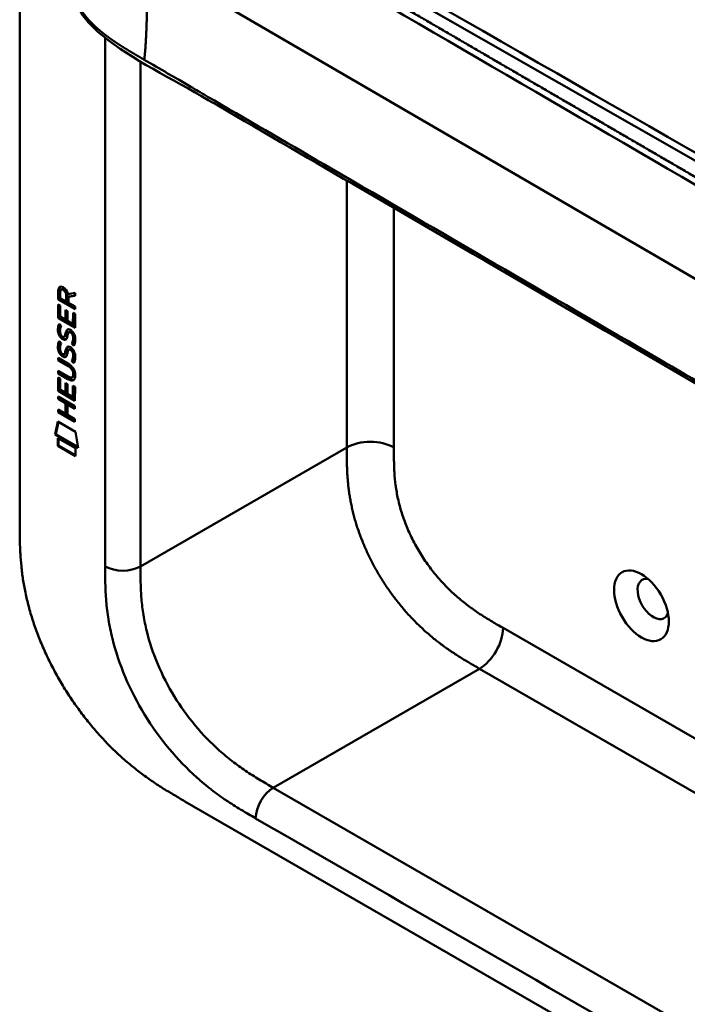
# Model space of a CAD drawing. Header units: millimetres. Extents: x 20 to 833, y 20 to 574.
# Tile 2 of 26: x 176 to 208, y 69 to 117. Entities that reach past the tile are written whole.
import ezdxf

# ---------------------------------------------------------------- set-up
doc = ezdxf.new("R2010")
doc.units = ezdxf.units.MM
doc.header["$LTSCALE"] = 2
doc.layers.add('Sichtbare Kanten(DIN)', color=7, linetype='Continuous', lineweight=50)
doc.layers.add('Sichtbare tangentiale Kanten(DIN)', color=7, linetype='Continuous', lineweight=50)

msp = doc.modelspace()

# ---------------------------------------------------------------- linework, layer by layer
at = {"layer": 'Sichtbare Kanten(DIN)'}
for p, q in [((176.1482, 92.5406), (176.1482, 155.0618)), ((177.9963, 103.3256), (177.9969, 103.7542)), ((177.9969, 103.7542), (178.0394, 103.7787)), ((178.0388, 103.3501), (178.0394, 103.7787)), ((178.0955, 103.683), (178.0953, 103.393)), ((178.1405, 103.8084), (178.183, 103.8329)), ((178.4672, 103.5859), (178.8053, 103.6487)), ((178.8053, 103.6487), (178.8052, 103.507)), ((177.9963, 103.3256), (178.0388, 103.3501)), ((178.8048, 102.8581), (177.9963, 103.3256)), ((178.8048, 102.9071), (178.0388, 103.3501)), ((178.0953, 103.393), (178.3831, 103.2265)), ((178.3831, 103.2265), (178.3833, 103.5165)), ((178.3831, 103.2265), (178.4255, 103.251)), ((178.4255, 103.251), (178.4257, 103.541)), ((178.4822, 103.447), (178.482, 103.1693)), ((178.482, 103.1693), (178.8049, 102.9826)), ((178.8052, 103.507), (178.4822, 103.447)), ((178.4822, 103.447), (178.5246, 103.4715)), ((178.8053, 103.5236), (178.5246, 103.4715)), ((177.9957, 102.4342), (177.9962, 103.0886)), ((177.9962, 103.0886), (178.0947, 103.0316)), ((178.0381, 102.4587), (178.0385, 103.064)), ((178.0947, 103.0316), (178.0943, 102.5004)), ((178.3473, 102.354), (178.3477, 102.8264)), ((178.3477, 102.8264), (178.4462, 102.7694)), ((178.3898, 102.3785), (178.3901, 102.8019)), ((178.4462, 102.7694), (178.4459, 102.297)), ((178.7057, 102.1468), (178.7061, 102.6845)), ((178.7061, 102.6845), (178.8047, 102.6275)), ((178.7482, 102.1713), (178.7485, 102.66)), ((178.8049, 102.9826), (178.8048, 102.8581)), ((177.9957, 102.4342), (178.0381, 102.4587)), ((178.8042, 101.9667), (177.9957, 102.4342)), ((178.8042, 102.0157), (178.0381, 102.4587)), ((178.0943, 102.5004), (178.3473, 102.354)), ((178.3473, 102.354), (178.3898, 102.3785)), ((178.4459, 102.297), (178.7057, 102.1468)), ((178.8047, 102.6275), (178.8042, 101.9667)), ((178.0443, 102.1535), (178.1401, 102.0654)), ((178.5161, 101.7515), (178.5586, 101.776)), ((178.5897, 101.7396), (178.5864, 101.7415)), ((178.5897, 101.7396), (178.6322, 101.7641)), ((178.6322, 101.7641), (178.6288, 101.766)), ((178.7057, 102.1468), (178.7482, 102.1713)), ((178.0437, 101.3221), (178.1395, 101.234)), ((178.0998, 101.6865), (178.1018, 101.6797)), ((178.2818, 101.5327), (178.3242, 101.5572)), ((178.2844, 101.5343), (178.3268, 101.5588)), ((178.2932, 101.5429), (178.2963, 101.5466)), ((178.3357, 101.5674), (178.3387, 101.5711)), ((178.0992, 100.8551), (178.1013, 100.8483)), ((178.5155, 100.9201), (178.558, 100.9446)), ((178.5892, 100.9082), (178.5858, 100.9101)), ((178.5892, 100.9082), (178.6316, 100.9327)), ((178.6316, 100.9327), (178.6283, 100.9346)), ((178.6441, 101.1913), (178.6865, 101.2158)), ((177.9943, 100.4012), (177.9943, 100.5242)), ((177.9943, 100.5242), (178.4598, 100.2551)), ((177.9943, 100.4012), (178.0367, 100.4257)), ((178.4665, 100.1281), (177.9943, 100.4012)), ((178.0367, 100.4257), (178.0367, 100.4997)), ((178.5089, 100.1526), (178.0367, 100.4257)), ((178.2812, 100.7013), (178.3236, 100.7258)), ((178.2838, 100.703), (178.3263, 100.7275)), ((178.2927, 100.7115), (178.2957, 100.7153)), ((178.3351, 100.736), (178.3381, 100.7398)), ((178.6435, 100.3599), (178.6859, 100.3844)), ((177.9938, 99.7695), (177.9939, 99.8926)), ((177.9939, 99.8926), (178.4662, 99.6195)), ((178.0362, 99.794), (178.0363, 99.8681)), ((177.9933, 98.9287), (177.9937, 99.583)), ((177.9937, 99.583), (178.0923, 99.5261)), ((177.9938, 99.7695), (178.0362, 99.794)), ((178.4593, 99.5003), (177.9938, 99.7695)), ((178.0357, 98.9532), (178.0361, 99.5585)), ((178.5017, 99.5248), (178.0362, 99.794)), ((178.0923, 99.5261), (178.0919, 98.9949)), ((178.6607, 99.5791), (178.7032, 99.6036)), ((178.7154, 99.728), (178.7154, 99.7311)), ((178.7579, 99.7524), (178.7578, 99.7556)), ((177.9933, 98.9287), (178.0357, 98.9532)), ((178.8018, 98.4612), (177.9933, 98.9287)), ((178.8018, 98.5102), (178.0357, 98.9532)), ((178.0919, 98.9949), (178.3449, 98.8485)), ((178.3449, 98.8485), (178.3453, 99.3209)), ((178.3449, 98.8485), (178.3874, 98.873)), ((178.3453, 99.3209), (178.4438, 99.2639)), ((178.3874, 98.873), (178.3877, 99.2964)), ((178.4438, 99.2639), (178.4435, 98.7915)), ((178.7033, 98.6413), (178.7037, 99.179)), ((178.7037, 99.179), (178.8022, 99.122)), ((178.7457, 98.6658), (178.7461, 99.1545)), ((178.8022, 99.122), (178.8018, 98.4612)), ((177.9926, 98.5468), (177.9927, 98.6699)), ((177.9926, 98.5468), (178.0351, 98.5713)), ((178.3442, 98.3435), (177.9926, 98.5468)), ((177.9927, 98.6699), (178.8012, 98.2024)), ((178.0351, 98.5713), (178.0351, 98.6454)), ((178.3866, 98.368), (178.0351, 98.5713)), ((178.4435, 98.7915), (178.7033, 98.6413)), ((178.7033, 98.6413), (178.7457, 98.6658)), ((177.9922, 97.9152), (177.9923, 98.0383)), ((177.9922, 97.9152), (178.0346, 97.9397)), ((177.9923, 98.0383), (178.3439, 97.835)), ((178.0346, 97.9397), (178.0347, 98.0138)), ((178.8008, 97.4967), (178.0346, 97.9397)), ((178.3439, 97.835), (178.3442, 98.3435)), ((178.3442, 98.3435), (178.3866, 98.368)), ((178.3863, 97.8595), (178.3866, 98.368)), ((178.445, 98.2852), (178.4447, 97.7767)), ((178.445, 98.2852), (178.4874, 98.3097)), ((178.8012, 98.0793), (178.445, 98.2852)), ((178.8012, 98.1283), (178.4874, 98.3097)), ((178.8012, 98.2024), (178.8012, 98.0793)), ((177.842, 96.8337), (177.9718, 97.4553)), ((177.9718, 97.4553), (178.8221, 96.9636)), ((178.8007, 97.4477), (177.9922, 97.9152)), ((178.3439, 97.835), (178.3863, 97.8595)), ((178.4447, 97.7767), (178.8008, 97.5708)), ((178.8008, 97.5708), (178.8007, 97.4477)), ((177.8844, 96.8581), (178.0051, 97.436)), ((177.842, 96.8337), (177.8844, 96.8581)), ((178.9493, 96.1933), (177.842, 96.8337)), ((178.9404, 96.2475), (177.8844, 96.8581)), ((177.9717, 96.2925), (177.9719, 96.6653)), ((177.9719, 96.6653), (178.8196, 96.1751)), ((178.0141, 96.317), (178.0143, 96.6408)), ((178.8221, 96.9636), (178.9493, 96.1933)), ((177.9717, 96.2925), (178.0141, 96.317)), ((178.8193, 95.8023), (177.9717, 96.2925)), ((178.8194, 95.8513), (178.0141, 96.317)), ((178.8196, 96.1751), (178.8193, 95.8023)), ((184.0788, 79.2141), (228.746, 53.4255))]:
    msp.add_line(p, q, dxfattribs=at)
for centre, major_axis, ratio, start_param, end_param in [((178.4288, 103.2381), (-0.2852, 0.572), 0.3018726, 5.8544378, 6.8271823), ((178.4713, 103.2626), (-0.2852, 0.572), 0.3018726, 5.8544378, 6.3016541), ((178.0349, 103.4392), (-0.0331, -0.5223), 0.8552942, 1.9091616, 2.7399691), ((178.4579, 102.4957), (0.2782, 0.9168), 0.2812352, 2.6697512, 2.7307106), ((178.4032, 101.2964), (0.1452, 0.4621), 0.6150433, 5.609575, 6.1309628), ((178.4456, 101.3208), (0.1452, 0.4621), 0.6150433, 5.609575, 6.1309628), ((178.3106, 101.8241), (0.0594, 0.2992), 0.7221699, 2.2112627, 2.6715564), ((178.2767, 101.5604), (0.0248, 0.0325), 0.5839136, 4.3085899, 4.616668), ((178.3191, 101.5849), (0.0248, 0.0325), 0.5839136, 4.3085899, 4.616668), ((178.4816, 101.7309), (-0.304, -0.9816), 0.2703466, 5.8321441, 5.891285), ((178.3122, 100.9943), (-0.0623, -0.3009), 0.7230879, 5.3615157, 5.819347), ((178.4029, 100.4655), (-0.1447, -0.4616), 0.6153509, 2.4672348, 2.9889276), ((178.4454, 100.49), (-0.1447, -0.4616), 0.6153509, 2.4672348, 2.9889276), ((178.2761, 100.7291), (-0.0248, -0.0325), 0.5839136, 1.1669972, 1.4750753), ((178.3185, 100.7536), (-0.0248, -0.0325), 0.5839136, 1.1669972, 1.4750753), ((177.3791, 99.3526), (1.3899, 0.5619), 0.6425575, 6.0293145, 6.7477784), ((177.3802, 101.6525), (1.3535, -2.2012), 0.2164125, 5.9020216, 6.620361), ((172.0875, 110.0333), (6.5757, -10.4526), 0.0794051, 6.1336195, 6.4085525), ((177.4226, 101.677), (1.3535, -2.2012), 0.2164125, 5.9020216, 6.2333915), ((172.13, 110.0578), (6.5757, -10.4526), 0.0794051, 6.2801711, 6.4085525), ((206.5538, 88.9368), (-0.53, 0.918), 0.5773503, 5.8272799, 9.8806834)]:
    msp.add_ellipse(centre, major_axis=major_axis, ratio=ratio, start_param=start_param, end_param=end_param, dxfattribs=at)
msp.add_ellipse((205.9881, 88.6102), major_axis=(-0.93, 1.6108), ratio=0.5773503, dxfattribs=at)
for points, knots in [([(183.3599, 124.8775), (192.7527, 119.4447), (202.2127, 114.0226), (212.719, 108.0058), (213.7584, 107.4106), (214.7979, 106.8153)], [0, 0, 0, 0, 10.000141, 10.000141, 11.0980489, 11.0980489, 11.0980489, 11.0980489]), ([(220.6175, 92.4008), (219.2261, 93.0393), (218.0161, 93.7987), (214.7139, 95.722), (212.6606, 96.9174), (204.4483, 101.6997), (198.2891, 105.2863), (189.8201, 110.218), (187.5102, 111.5629), (183.4681, 113.9171), (181.5567, 114.8415), (179.7725, 116.284), (179.4683, 116.5839), (179.0565, 117.1406), (178.917, 117.3912), (178.7471, 117.8591), (178.7003, 118.0751), (178.6786, 118.3971), (178.6784, 118.4992), (178.6904, 118.6827), (178.6989, 118.7599), (178.7152, 118.8595), (178.7167, 118.8681), (178.719, 118.8818), (178.7198, 118.8865), (178.7211, 118.8939), (178.7216, 118.8965), (178.7224, 118.9007), (178.7226, 118.9023), (178.723, 118.9043), (178.7231, 118.9049), (178.7232, 118.9057), (178.7233, 118.9061), (178.7235, 118.9071), (178.7236, 118.9077), (178.7238, 118.9086), (178.7238, 118.909), (178.7239, 118.9092)], [0, 0, 0, 0, 1.3308794, 1.3308794, 3.5179015, 3.5179015, 10.0789678, 10.0789678, 12.5393676, 12.5393676, 14.3850974, 14.3850974, 14.8271312, 14.8271312, 15.1578686, 15.1578686, 15.4259935, 15.4259935, 15.5482144, 15.5482144, 15.6399324, 15.6399324, 15.6484322, 15.6484322, 15.6525837, 15.6525837, 15.6546664, 15.6546664, 15.6558318, 15.6558318, 15.6562349, 15.6562349, 15.6565773, 15.6565773, 15.6571458, 15.6571458, 15.6577746, 15.6577746, 15.6577746, 15.6577746]), ([(178.7154, 99.7311), (178.7154, 99.7464), (178.7147, 99.7621), (178.7102, 99.8089), (178.7038, 99.8412), (178.6828, 99.9026), (178.6696, 99.9302), (178.6357, 99.9843), (178.6157, 100.009), (178.5543, 100.0717), (178.5091, 100.1034), (178.4665, 100.1281)], [0, 0, 0, 0, 0.01400423, 0.01400423, 0.0408947, 0.0408947, 0.06439039, 0.06439039, 0.08887549, 0.08887549, 0.13413559, 0.13413559, 0.13413559, 0.13413559]), ([(178.7578, 99.7556), (178.7578, 99.7709), (178.7572, 99.7866), (178.7526, 99.8334), (178.7462, 99.8657), (178.7252, 99.9271), (178.7121, 99.9547), (178.6781, 100.0088), (178.6581, 100.0335), (178.5967, 100.0962), (178.5516, 100.1279), (178.5089, 100.1526)], [0, 0, 0, 0, 0.01400423, 0.01400423, 0.0408947, 0.0408947, 0.06439039, 0.06439039, 0.08887549, 0.08887549, 0.13413559, 0.13413559, 0.13413559, 0.13413559]), ([(176.1482, 92.5406), (176.1481, 92.3553), (176.1483, 91.9818), (176.1584, 91.5027), (176.1817, 91.0122), (176.213, 90.61), (176.272, 90.0945), (176.3366, 89.6721), (176.4415, 89.1327), (176.5455, 88.6926), (176.7017, 88.1343), (176.8477, 87.682), (177.0567, 87.1129), (177.2446, 86.656), (177.5046, 86.0863), (177.7319, 85.6332), (178.0386, 85.0739), (178.3011, 84.6337), (178.6486, 84.0961), (178.9409, 83.6775), (179.3219, 83.172), (179.638, 82.783), (180.0446, 82.3187), (180.3779, 81.9655), (180.8018, 81.5487), (181.1457, 81.2353), (181.579, 80.869), (181.9275, 80.5961), (182.363, 80.2786), (182.7107, 80.0426), (183.1427, 79.7665), (183.5716, 79.5071), (183.9105, 79.3111), (184.0788, 79.2141)], [0.00000215, 0.00000215, 0.00000215, 0.00000215, 0.04166657, 0.08333314, 0.10416642, 0.14583299, 0.16666628, 0.20833285, 0.22916613, 0.2708327, 0.29166599, 0.33333256, 0.35416584, 0.39583241, 0.4166657, 0.45833227, 0.47916555, 0.52083212, 0.54166541, 0.58333198, 0.60416526, 0.64583183, 0.66666512, 0.70833169, 0.72916497, 0.77083154, 0.79166483, 0.8333314, 0.85416468, 0.89583125, 0.91666454, 0.95833111, 0.99999768, 0.99999768, 0.99999768, 0.99999768])]:
    msp.add_open_spline(points, degree=3, knots=knots, dxfattribs=at)
for points in [[(177.9969, 103.7542), (178.0009, 103.8961), (178.0666, 104.0091), (178.2399, 103.9089)], [(178.0394, 103.7787), (178.0413, 103.847), (178.0575, 103.9087), (178.0932, 103.9431)], [(178.3833, 103.5165), (178.3834, 103.6057), (178.3588, 103.7261), (178.2413, 103.7941)], [(178.4257, 103.541), (178.4258, 103.6302), (178.4012, 103.7506), (178.2837, 103.8186)], [(178.0093, 101.6908), (177.9837, 101.7842), (177.9755, 101.8651), (177.9874, 101.9655)], [(177.9874, 101.9655), (177.9924, 102.008), (178.0041, 102.0688), (178.0242, 102.1138)], [(178.0517, 101.7153), (178.0261, 101.8087), (178.0179, 101.8896), (178.0298, 101.99)], [(178.0242, 102.1138), (178.0297, 102.1268), (178.0443, 102.1535), (178.0443, 102.1535)], [(178.0298, 101.99), (178.0347, 102.0313), (178.0459, 102.0899), (178.0649, 102.1345)], [(178.2099, 101.4735), (178.1467, 101.5207), (178.0818, 101.6057), (178.0517, 101.7153)], [(178.0962, 101.939), (178.0781, 101.867), (178.0763, 101.7948), (178.0929, 101.7147)], [(178.1401, 102.0654), (178.14, 102.0654), (178.1061, 101.9783), (178.0962, 101.939)], [(178.3387, 101.5711), (178.3581, 101.5957), (178.3743, 101.6398), (178.3898, 101.7109)], [(178.3474, 101.6864), (178.3712, 101.7928), (178.4001, 101.8451), (178.44, 101.8768)], [(178.3898, 101.7109), (178.4113, 101.8071), (178.437, 101.8591), (178.4712, 101.8916)], [(178.44, 101.8768), (178.4663, 101.8977), (178.5031, 101.9), (178.5539, 101.8785)], [(178.5097, 101.7472), (178.4897, 101.7298), (178.4726, 101.6946), (178.4571, 101.6388)], [(178.5864, 101.7415), (178.552, 101.7614), (178.5307, 101.763), (178.5097, 101.7472)], [(178.5539, 101.8785), (178.6352, 101.8441), (178.7152, 101.7652), (178.77, 101.6302)], [(178.6288, 101.766), (178.5979, 101.7839), (178.5776, 101.787), (178.5586, 101.776)], [(177.9868, 101.1341), (177.9918, 101.1766), (178.0035, 101.2375), (178.0236, 101.2824)], [(178.1675, 101.449), (178.1043, 101.4962), (178.0394, 101.5812), (178.0093, 101.6908)], [(178.0236, 101.2824), (178.0291, 101.2954), (178.0437, 101.3221), (178.0437, 101.3221)], [(178.0292, 101.1586), (178.0341, 101.1999), (178.0453, 101.2585), (178.0644, 101.3031)], [(178.1395, 101.234), (178.1395, 101.234), (178.1055, 101.1469), (178.0956, 101.1076)], [(178.1598, 101.5767), (178.2013, 101.5332), (178.2546, 101.5141), (178.2844, 101.5343)], [(178.2113, 101.4196), (178.1828, 101.4364), (178.1769, 101.442), (178.1675, 101.449)], [(178.2537, 101.4441), (178.2252, 101.4609), (178.2193, 101.4665), (178.2099, 101.4735)], [(178.3889, 101.4361), (178.3562, 101.3864), (178.3011, 101.3664), (178.2113, 101.4196)], [(178.3722, 101.4154), (178.3418, 101.4078), (178.3029, 101.4149), (178.2537, 101.4441)], [(178.2963, 101.5466), (178.3157, 101.5712), (178.3318, 101.6153), (178.3474, 101.6864)], [(178.3242, 101.5572), (178.3251, 101.5577), (178.326, 101.5582), (178.3268, 101.5588)], [(178.4433, 101.5819), (178.428, 101.5124), (178.4103, 101.4687), (178.3889, 101.4361)], [(178.4571, 101.6388), (178.455, 101.6302), (178.4436, 101.5825), (178.4433, 101.5819)], [(178.6441, 101.1913), (178.6441, 101.1913), (178.6879, 101.249), (178.7045, 101.3323)], [(178.6865, 101.2158), (178.6865, 101.2158), (178.7303, 101.2735), (178.7469, 101.3568)], [(178.7045, 101.3323), (178.724, 101.4298), (178.7239, 101.52), (178.6939, 101.6018)], [(178.7469, 101.3568), (178.7665, 101.4543), (178.7664, 101.5445), (178.7363, 101.6263)], [(178.8119, 101.3007), (178.8034, 101.1974), (178.7587, 101.1156), (178.7483, 101.1027)], [(178.77, 101.6302), (178.8011, 101.5532), (178.8163, 101.4729), (178.8162, 101.3849)], [(178.8162, 101.3849), (178.8162, 101.3572), (178.8143, 101.3303), (178.8119, 101.3007)], [(178.0087, 100.8594), (177.9831, 100.9528), (177.9749, 101.0337), (177.9868, 101.1341)], [(178.1669, 100.6176), (178.1037, 100.6649), (178.0388, 100.7498), (178.0087, 100.8594)], [(178.0512, 100.8839), (178.0255, 100.9773), (178.0174, 101.0582), (178.0292, 101.1586)], [(178.2094, 100.6421), (178.1462, 100.6894), (178.0812, 100.7743), (178.0512, 100.8839)], [(178.0956, 101.1076), (178.0775, 101.0356), (178.0758, 100.9634), (178.0923, 100.8833)], [(178.2957, 100.7153), (178.3152, 100.7398), (178.3313, 100.7839), (178.3468, 100.8551)], [(178.3381, 100.7398), (178.3576, 100.7643), (178.3737, 100.8084), (178.3892, 100.8796)], [(178.3468, 100.8551), (178.3706, 100.9615), (178.3995, 101.0138), (178.4394, 101.0454)], [(178.3892, 100.8796), (178.4107, 100.9757), (178.4364, 101.0277), (178.4706, 101.0602)], [(178.4394, 101.0454), (178.4657, 101.0663), (178.5026, 101.0686), (178.5534, 101.0471)], [(178.4566, 100.8074), (178.4544, 100.7989), (178.443, 100.7512), (178.4428, 100.7505)], [(178.5092, 100.9159), (178.4892, 100.8985), (178.472, 100.8632), (178.4566, 100.8074)], [(178.5858, 100.9101), (178.5514, 100.93), (178.5302, 100.9316), (178.5092, 100.9159)], [(178.5534, 101.0471), (178.6346, 101.0127), (178.7146, 100.9338), (178.7694, 100.7988)], [(178.6283, 100.9346), (178.5973, 100.9525), (178.577, 100.9556), (178.558, 100.9446)], [(178.7483, 101.1027), (178.7426, 101.1076), (178.6441, 101.1913), (178.6441, 101.1913)], [(178.7709, 101.1441), (178.7406, 101.1698), (178.6865, 101.2158), (178.6865, 101.2158)], [(178.7039, 100.5009), (178.7235, 100.5985), (178.7234, 100.6887), (178.6933, 100.7705)], [(178.7464, 100.5254), (178.7659, 100.623), (178.7658, 100.7132), (178.7358, 100.7949)], [(178.7694, 100.7988), (178.8005, 100.7219), (178.8157, 100.6416), (178.8157, 100.5535)], [(178.1592, 100.7454), (178.2008, 100.7018), (178.2541, 100.6827), (178.2838, 100.703)], [(178.2107, 100.5882), (178.1822, 100.6051), (178.1763, 100.6106), (178.1669, 100.6176)], [(178.2531, 100.6127), (178.2246, 100.6296), (178.2187, 100.6351), (178.2094, 100.6421)], [(178.3883, 100.6047), (178.3557, 100.555), (178.3005, 100.535), (178.2107, 100.5882)], [(178.3716, 100.5841), (178.3412, 100.5764), (178.3024, 100.5835), (178.2531, 100.6127)], [(178.3236, 100.7258), (178.3245, 100.7263), (178.3254, 100.7269), (178.3263, 100.7275)], [(178.4428, 100.7505), (178.4274, 100.6811), (178.4097, 100.6374), (178.3883, 100.6047)], [(178.6435, 100.3599), (178.6435, 100.3599), (178.6873, 100.4176), (178.7039, 100.5009)], [(178.7478, 100.2714), (178.742, 100.2762), (178.6435, 100.3599), (178.6435, 100.3599)], [(178.6859, 100.3844), (178.6859, 100.3844), (178.7297, 100.4421), (178.7464, 100.5254)], [(178.7703, 100.3127), (178.74, 100.3385), (178.6859, 100.3844), (178.6859, 100.3844)], [(178.8113, 100.4693), (178.8029, 100.366), (178.7582, 100.2842), (178.7478, 100.2714)], [(178.8157, 100.5535), (178.8156, 100.5258), (178.8137, 100.4989), (178.8113, 100.4693)]]:
    msp.add_open_spline(points, degree=3, dxfattribs=at)
at = {"layer": 'Sichtbare tangentiale Kanten(DIN)'}
for p, q in [((182.7446, 124.7712), (214.2725, 106.7277)), ((218.1772, 98.7241), (182.2769, 119.6297)), ((181.9464, 90.4993), (181.9464, 114.7527)), ((191.8459, 109.0383), (191.8459, 96.2148)), ((194.1087, 107.7207), (194.1087, 96.2148)), ((178.2413, 103.7941), (178.2837, 103.8186)), ((178.3833, 103.5165), (178.4257, 103.541)), ((177.9874, 101.9655), (178.0298, 101.99)), ((178.0093, 101.6908), (178.0517, 101.7153)), ((178.0242, 102.1138), (178.063, 102.1362)), ((178.3474, 101.6864), (178.3898, 101.7109)), ((178.44, 101.8768), (178.4594, 101.888)), ((178.5864, 101.7415), (178.6288, 101.766)), ((178.0236, 101.2824), (178.0624, 101.3049)), ((178.1675, 101.449), (178.2099, 101.4735)), ((178.2113, 101.4196), (178.2537, 101.4441)), ((178.2932, 101.5429), (178.3357, 101.5674)), ((178.2963, 101.5466), (178.3387, 101.5711)), ((178.6939, 101.6018), (178.7363, 101.6263)), ((178.7045, 101.3323), (178.7469, 101.3568)), ((177.9868, 101.1341), (178.0292, 101.1586)), ((178.0087, 100.8594), (178.0512, 100.8839)), ((178.3468, 100.8551), (178.3892, 100.8796)), ((178.4394, 101.0454), (178.4588, 101.0566)), ((178.5858, 100.9101), (178.6283, 100.9346)), ((178.6933, 100.7705), (178.7358, 100.7949)), ((178.1669, 100.6176), (178.2094, 100.6421)), ((178.2107, 100.5882), (178.2531, 100.6127)), ((178.2927, 100.7115), (178.3351, 100.736)), ((178.2957, 100.7153), (178.3381, 100.7398)), ((178.7039, 100.5009), (178.7464, 100.5254)), ((178.4665, 100.1281), (178.5089, 100.1526)), ((178.4593, 99.5003), (178.5017, 99.5248)), ((178.7154, 99.7311), (178.7578, 99.7556)), ((178.7154, 99.728), (178.7579, 99.7524)), ((181.9464, 90.4993), (191.8459, 96.2148)), ((199.3463, 87.5458), (223.6666, 73.5045)), ((198.2207, 85.5829), (188.3212, 79.8674)), ((198.2149, 85.5863), (198.2207, 85.5829)), ((223.6666, 70.8917), (198.2207, 85.5829)), ((188.3212, 79.8674), (229.3118, 56.2015))]:
    msp.add_line(p, q, dxfattribs=at)
for points, degree, knots in [([(220.7491, 102.2377), (220.7491, 102.2378), (220.7453, 102.2395), (220.6734, 102.2724), (220.5339, 102.3372), (220.3249, 102.4372), (220.056, 102.5707), (219.7337, 102.7384), (219.4186, 102.9079), (219.1058, 103.0823), (218.7929, 103.2595), (218.096, 103.6639), (217.0123, 104.2959), (215.5421, 105.1514), (213.6856, 106.2329), (211.4415, 107.5394), (209.1972, 108.8465), (206.9537, 110.1529), (204.7104, 111.4593), (202.4666, 112.7658), (200.2227, 114.0726), (197.9791, 115.379), (195.7349, 116.6859), (193.7147, 117.8623), (191.9199, 118.9075), (190.3503, 119.8214), (189.0049, 120.605), (187.8829, 121.2582), (186.7605, 121.912), (185.6371, 122.5659), (184.5152, 123.2197), (183.5485, 123.7819), (182.7406, 124.2534), (182.0845, 124.6338), (181.5907, 124.925), (181.2576, 125.1295), (180.9338, 125.338), (180.6232, 125.5526), (180.3283, 125.7739), (179.9979, 126.0485), (179.6514, 126.383), (179.319, 126.7858), (179.0462, 127.2607), (178.8874, 127.8018), (178.8729, 128.351), (179.0343, 129.0168), (179.4759, 129.7762), (180.1718, 130.4647), (180.9834, 131.0549), (181.8033, 131.5571), (182.4516, 131.9294), (182.8833, 132.1763), (183.2276, 132.3734), (183.433, 132.491), (183.5861, 132.5786), (183.6883, 132.6371), (183.7404, 132.6669)], 5, [0, 0, 0, 0, 0, 0, 0.0000532, 0.0060558, 0.116047, 0.2260383, 0.3360296, 0.4460209, 0.5560122, 0.6660035, 0.7759948, 0.8859861, 1.6827025, 2.479419, 3.2761354, 4.0728518, 4.8695683, 5.6662847, 6.4630012, 7.2597176, 8.0564341, 8.8531505, 9.649867, 10.4465834, 10.8449416, 11.2432998, 11.6416581, 12.0400163, 12.4383745, 12.8367327, 13.235091, 13.6334492, 13.7561598, 13.8788704, 14.0015811, 14.1242917, 14.2470023, 14.3697129, 14.4924236, 14.6151342, 14.8605554, 15.1059767, 15.3513979, 15.5968192, 15.8422404, 16.0876617, 16.5785042, 17.0693467, 17.314768, 17.5601892, 17.652615, 17.7450408, 17.8374666, 17.9335445, 17.9335445, 17.9335445, 17.9335445, 17.9335445, 17.9335445]), ([(191.1006, 119.0156), (198.5799, 114.6602), (206.0593, 110.3048), (213.5387, 105.9494), (213.9267, 105.7234), (214.3148, 105.4974), (214.7029, 105.2714), (215.0627, 105.0619), (215.4225, 104.8524), (215.7823, 104.6429), (216.5302, 104.2073), (217.2781, 103.7719), (218.026, 103.3363)], 3, [3.18679, 3.18679, 3.18679, 3.18679, 11.1540994, 11.1540994, 11.1540994, 11.5711487, 11.5711487, 11.5711487, 11.9507559, 11.9507559, 11.9507559, 12.7474629, 12.7474629, 12.7474629, 12.7474629]), ([(182.1257, 114.8427), (182.4997, 114.6249), (182.8737, 114.4071), (183.2477, 114.1893), (183.4024, 114.0992), (183.5572, 114.0091), (183.7119, 113.919), (183.9307, 113.7916), (184.1496, 113.6641), (184.3685, 113.5367), (184.4842, 113.4693), (184.6, 113.4019), (184.7158, 113.3345), (184.9741, 113.184), (185.2324, 113.0336), (185.4907, 112.8832), (187.3607, 111.7942), (189.2306, 110.7055), (191.1005, 109.6164)], 3, [0, 0, 0, 0, 0.3984127, 0.3984127, 0.3984127, 0.5574675, 0.5574675, 0.5574675, 0.7963662, 0.7963662, 0.7963662, 0.9134321, 0.9134321, 0.9134321, 1.1948615, 1.1948615, 1.1948615, 3.1867877, 3.1867877, 3.1867877, 3.1867877]), ([(191.1005, 109.6164), (196.333, 106.5695), (201.5697, 103.52), (206.8008, 100.4738), (210.2184, 98.4837), (213.6359, 96.494), (217.053, 94.5037), (217.3772, 94.3149), (217.7015, 94.1259), (218.026, 93.9371)], 3, [3.1867877, 3.1867877, 3.1867877, 3.1867877, 8.7605377, 8.7605377, 8.7605377, 12.4019194, 12.4019194, 12.4019194, 12.7474585, 12.7474585, 12.7474585, 12.7474585]), ([(194.1087, 96.2148), (194.1087, 96.1381), (194.1087, 96.0613), (194.1088, 95.9845), (194.1089, 95.9375), (194.1091, 95.8905), (194.1094, 95.8435), (194.1096, 95.8199), (194.1098, 95.7964), (194.11, 95.7728), (194.1104, 95.7257), (194.1109, 95.6785), (194.1116, 95.6312), (194.112, 95.6061), (194.1125, 95.581), (194.1129, 95.5559), (194.1134, 95.5308), (194.114, 95.5056), (194.1146, 95.4804), (194.1158, 95.43), (194.1172, 95.3795), (194.119, 95.327), (194.1226, 95.2244), (194.1271, 95.1258), (194.1333, 95.0228), (194.1335, 95.0203), (194.1336, 95.0178), (194.1338, 95.0152), (194.1466, 94.8067), (194.1653, 94.6038), (194.1924, 94.3959), (194.1928, 94.3928), (194.1932, 94.3897), (194.1937, 94.3865), (194.2213, 94.1769), (194.2576, 93.9644), (194.3044, 93.7488), (194.3047, 93.7473), (194.3051, 93.7457), (194.3054, 93.7441), (194.3532, 93.5246), (194.4123, 93.3003), (194.4819, 93.0776), (194.5521, 92.8528), (194.6349, 92.6243), (194.7277, 92.3995), (194.821, 92.1732), (194.9262, 91.9466), (195.0403, 91.7258), (195.1545, 91.5045), (195.2798, 91.2849), (195.4123, 91.0732), (195.5443, 90.8621), (195.6851, 90.6562), (195.832, 90.4585), (195.9787, 90.2612), (196.1324, 90.071), (196.2903, 89.8906), (196.4481, 89.7102), (196.612, 89.5374), (196.7777, 89.3759), (196.7786, 89.375), (196.7796, 89.374), (196.7805, 89.3731), (196.9442, 89.2136), (197.1126, 89.0619), (197.2818, 88.9201), (197.2833, 88.9189), (197.2848, 88.9176), (197.2863, 88.9164), (197.4529, 88.777), (197.6202, 88.6472), (197.7897, 88.5238), (197.7923, 88.5219), (197.7949, 88.52), (197.7975, 88.5181), (197.9651, 88.3964), (198.1312, 88.2833), (198.3056, 88.1707), (198.3077, 88.1694), (198.3097, 88.168), (198.3118, 88.1667), (198.3981, 88.1111), (198.4812, 88.0588), (198.5664, 88.0064), (198.6539, 87.9524), (198.741, 87.8999), (198.8279, 87.8482), (199.0013, 87.745), (199.1739, 87.6453), (199.3463, 87.5458)], 3, [0, 0, 0, 0, 0.0704958, 0.0704958, 0.0704958, 0.1135802, 0.1135802, 0.1135802, 0.1351224, 0.1351224, 0.1351224, 0.1782067, 0.1782067, 0.1782067, 0.2010367, 0.2010367, 0.2010367, 0.2238668, 0.2238668, 0.2238668, 0.2695268, 0.2695268, 0.2695268, 0.3586563, 0.3586563, 0.3586563, 0.3608469, 0.3608469, 0.3608469, 0.5409597, 0.5409597, 0.5409597, 0.5436764, 0.5436764, 0.5436764, 0.7252406, 0.7252406, 0.7252406, 0.7265644, 0.7265644, 0.7265644, 0.9114145, 0.9114145, 0.9114145, 1.0980359, 1.0980359, 1.0980359, 1.2857686, 1.2857686, 1.2857686, 1.473937, 1.473937, 1.473937, 1.6615015, 1.6615015, 1.6615015, 1.848744, 1.848744, 1.848744, 2.0359253, 2.0359253, 2.0359253, 2.0369996, 2.0369996, 2.0369996, 2.2219177, 2.2219177, 2.2219177, 2.2235518, 2.2235518, 2.2235518, 2.4055185, 2.4055185, 2.4055185, 2.4082995, 2.4082995, 2.4082995, 2.5881875, 2.5881875, 2.5881875, 2.5903234, 2.5903234, 2.5903234, 2.6794917, 2.6794917, 2.6794917, 2.7711647, 2.7711647, 2.7711647, 2.9540838, 2.9540838, 2.9540838, 2.9540838]), ([(180.2495, 90.4993), (180.2495, 90.4603), (180.2495, 90.4213), (180.2495, 90.3496), (180.2495, 90.317), (180.2496, 90.2516), (180.2497, 90.2189), (180.2505, 90.0225), (180.2522, 89.8583), (180.2562, 89.6928)], 3, [18.94311531, 18.94311531, 18.94311531, 18.94311531, 18.97893752, 18.97893752, 19.00893239, 19.00893239, 19.03892725, 19.03892725, 19.18890158, 19.18890158, 19.18890158, 19.18890158]), ([(188.3212, 79.8674), (188.0957, 79.9976), (187.8698, 80.1282), (187.6447, 80.2642), (187.4235, 80.3978), (187.203, 80.5366), (186.9843, 80.6839), (186.7688, 80.8291), (186.5551, 80.9825), (186.3439, 81.1457), (186.135, 81.3072), (185.9286, 81.4783), (185.7253, 81.6603), (185.3233, 82.0203), (184.9339, 82.4229), (184.569, 82.862), (184.2061, 83.2987), (183.8677, 83.7714), (183.5655, 84.266), (183.2618, 84.763), (182.9949, 85.282), (182.7747, 85.8029), (182.5509, 86.3321), (182.3752, 86.8633), (182.2474, 87.3824), (182.1823, 87.6471), (182.1296, 87.9087), (182.0879, 88.167), (182.0456, 88.4298), (182.0147, 88.6893), (181.9932, 88.9455), (181.9713, 89.2072), (181.9591, 89.4655), (181.9529, 89.7209), (181.9466, 89.9829), (181.9464, 90.2419), (181.9464, 90.4993)], 3, [-3.5878945, -3.5878945, -3.5878945, -3.5878945, -3.3572287, -3.3572287, -3.3572287, -3.130617, -3.130617, -3.130617, -2.9072125, -2.9072125, -2.9072125, -2.686272, -2.686272, -2.686272, -2.2491577, -2.2491577, -2.2491577, -1.8144218, -1.8144218, -1.8144218, -1.3774727, -1.3774727, -1.3774727, -0.9334763, -0.9334763, -0.9334763, -0.7071199, -0.7071199, -0.7071199, -0.476774, -0.476774, -0.476774, -0.2414596, -0.2414596, -0.2414596, 0, 0, 0, 0]), ([(180.2562, 89.6928), (180.2635, 89.3923), (180.2772, 89.1215), (180.3005, 88.8438), (180.3009, 88.839), (180.3013, 88.8342), (180.3017, 88.8294), (180.3257, 88.5469), (180.3607, 88.2551), (180.4082, 87.96), (180.4086, 87.9575), (180.409, 87.955), (180.4094, 87.9525), (180.4574, 87.6559), (180.5186, 87.3532), (180.5933, 87.0496), (180.5937, 87.0482), (180.594, 87.0468), (180.5943, 87.0455), (180.7451, 86.4336), (180.9558, 85.802), (181.2134, 85.1928), (181.4719, 84.5813), (181.7901, 83.9635), (182.1434, 83.3852), (182.4964, 82.8075), (182.8959, 82.2498), (183.3159, 81.7444), (183.7328, 81.2428), (184.1842, 80.7748), (184.6461, 80.3607), (184.6479, 80.3591), (184.6497, 80.3575), (184.6515, 80.3559), (184.8807, 80.1506), (185.113, 79.9579), (185.3468, 79.777), (185.349, 79.7752), (185.3513, 79.7735), (185.3535, 79.7717), (185.5863, 79.5918), (185.8206, 79.4235), (186.0528, 79.2667), (186.057, 79.2639), (186.0612, 79.2611), (186.0653, 79.2583), (186.2937, 79.1044), (186.5191, 78.9618), (186.7644, 78.8134), (186.7685, 78.8109), (186.7725, 78.8085), (186.7765, 78.8061), (187.0163, 78.6613), (187.2445, 78.5295), (187.4727, 78.3977)], 3, [19.1889016, 19.1889016, 19.1889016, 19.1889016, 19.4373471, 19.4373471, 19.4373471, 19.4416429, 19.4416429, 19.4416429, 19.6941747, 19.6941747, 19.6941747, 19.696296, 19.696296, 19.696296, 19.9500375, 19.9500375, 19.9500375, 19.9511796, 19.9511796, 19.9511796, 20.4624403, 20.4624403, 20.4624403, 20.9755964, 20.9755964, 20.9755964, 21.4881542, 21.4881542, 21.4881542, 21.9968978, 21.9968978, 21.9968978, 21.9988678, 21.9988678, 21.9988678, 22.2512956, 22.2512956, 22.2512956, 22.2537275, 22.2537275, 22.2537275, 22.5050635, 22.5050635, 22.5050635, 22.509571, 22.509571, 22.509571, 22.7569167, 22.7569167, 22.7569167, 22.760988, 22.760988, 22.760988, 23.0030728, 23.0030728, 23.0030728, 23.0030728])]:
    msp.add_open_spline(points, degree=degree, knots=knots, dxfattribs=at)
for points, degree in [([(182.1257, 114.8427), (182.2045, 115.4726), (182.2453, 116.3129), (182.2664, 117.3539), (182.2769, 118.4949), (182.2769, 119.6297)], 5), ([(180.2494, 115.9001), (180.2494, 107.4332), (180.2494, 98.9662), (180.2495, 90.4993)], 3), ([(194.1087, 96.2149), (193.4838, 96.5756), (192.4708, 96.5756), (191.8459, 96.2149)], 3), ([(191.8459, 96.2148), (191.8459, 93.9208), (191.8459, 91.7107), (194.0843, 87.9752), (196.1114, 86.8007), (198.2149, 85.5863)], 5), ([(181.9464, 90.4993), (181.4778, 90.2288), (180.7181, 90.2288), (180.2495, 90.4993)], 3), ([(199.3463, 87.5458), (199.3463, 86.8243), (198.8398, 85.947), (198.2149, 85.5863)], 3), ([(188.3212, 79.8674), (187.8526, 79.5969), (187.4727, 78.9389), (187.4727, 78.3977)], 3), ([(187.4727, 78.3977), (201.1362, 70.5091), (214.7997, 62.6205), (228.4632, 54.732)], 3)]:
    msp.add_open_spline(points, degree=degree, dxfattribs=at)
msp.add_rational_spline([(178.7239, 118.9092), (178.715, 118.8596), (178.7079, 118.8099), (178.7025, 118.7602), (178.6997, 118.7346), (178.6973, 118.709), (178.6955, 118.6834), (178.6836, 118.5195), (178.6905, 118.356), (178.7164, 118.1933), (178.7462, 118.0059), (178.8009, 117.8199), (178.8806, 117.6357), (178.9593, 117.4536), (179.0623, 117.2734), (179.1895, 117.0952), (179.3124, 116.923), (179.458, 116.7525), (179.6267, 116.5832), (179.6849, 116.5248), (179.746, 116.4664), (179.8099, 116.4081), (179.8346, 116.3856), (179.8598, 116.363), (179.8853, 116.3405), (179.9735, 116.2627), (180.0671, 116.1848), (180.1661, 116.1065), (180.2605, 116.032), (180.3603, 115.9569), (180.4657, 115.8809), (180.565, 115.8094), (180.6697, 115.7369), (180.7807, 115.6628), (180.8832, 115.5944), (180.9917, 115.5241), (181.1076, 115.4512), (181.2114, 115.3859), (181.3227, 115.3174), (181.4433, 115.2447), (181.5447, 115.1836), (181.6565, 115.1171), (181.7847, 115.0419), (181.8667, 114.9937), (181.9624, 114.9378), (182.1257, 114.8427)], [0.999509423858, 0.999614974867, 0.999778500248, 1, 0.999983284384, 0.999983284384, 1, 0.999331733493, 0.999331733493, 1, 0.999344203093, 0.999344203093, 1, 0.999922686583, 0.999922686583, 1, 1.00094812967, 1.00094812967, 1, 1.00026108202, 1.00026108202, 1, 1.00005099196, 1.00005099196, 1, 1.00084821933, 1.00084821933, 1, 1.00131563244, 1.00131563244, 1, 1.00209471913, 1.00209471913, 1, 1.00365509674, 1.00365509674, 1, 1.00586622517, 1.00586622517, 1, 1.01725442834, 1.01725442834, 1, 1.18725223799, 1.18725223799, 1], degree=3, knots=[1.8985414, 1.8985414, 1.8985414, 1.8985414, 1.9637733, 1.9637733, 1.9637733, 1.9970018, 1.9970018, 1.9970018, 2.2097713, 2.2097713, 2.2097713, 2.4552194, 2.4552194, 2.4552194, 2.7022438, 2.7022438, 2.7022438, 2.9498539, 2.9498539, 2.9498539, 3.0386311, 3.0386311, 3.0386311, 3.0733288, 3.0733288, 3.0733288, 3.1966231, 3.1966231, 3.1966231, 3.3197709, 3.3197709, 3.3197709, 3.4427542, 3.4427542, 3.4427542, 3.5655525, 3.5655525, 3.5655525, 3.688193, 3.688193, 3.688193, 3.8106673, 3.8106673, 3.8106673, 3.931916, 3.931916, 3.931916, 3.931916], dxfattribs=at)

doc.saveas('drawing.dxf')
